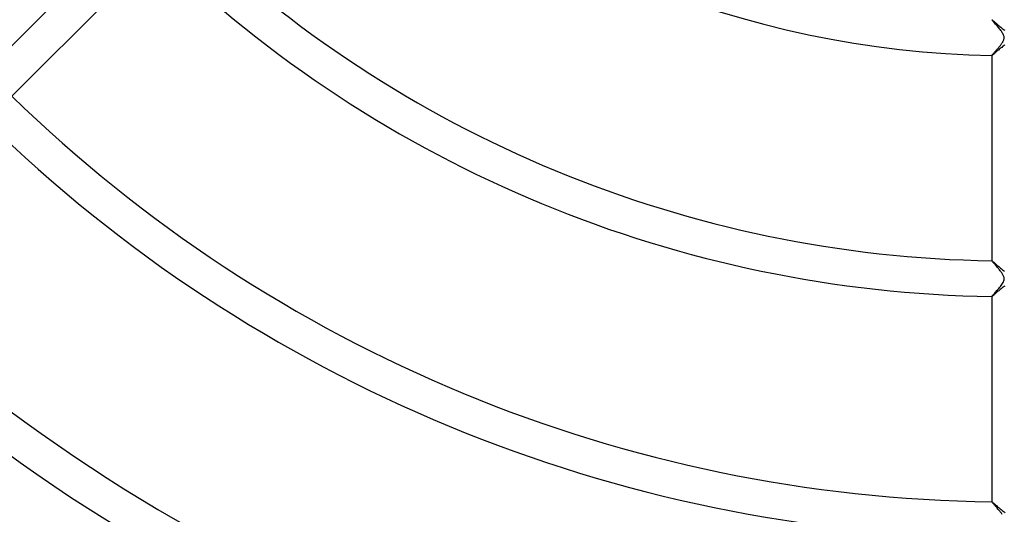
# Model space of a CAD drawing. Header units: millimetres. Extents: x -485 to 485, y -485 to 485.
# Tile 38 of 110: x -111 to -1, y -161 to -106. Entities that reach past the tile are written whole.
import ezdxf

# ---------------------------------------------------------------- set-up
doc = ezdxf.new("R2010")
doc.units = ezdxf.units.MM
doc.layers.add('HIDDEN', color=7, linetype='Continuous')
doc.layers.add('THICK', color=7, linetype='Continuous')

msp = doc.modelspace()

# ---------------------------------------------------------------- linework, layer by layer
at = {"layer": 'HIDDEN'}
for p, q in [((-2, -105.98), (-2, -105.98)), ((-2, -105.98), (-2, -105.98)), ((-2, -105.98), (-2, -105.98)), ((-2, -105.98), (-2, -105.98)), ((-2, -105.98), (-2, -105.98)), ((-2, -105.98), (-2, -105.98)), ((-2, -105.98), (-2, -105.98)), ((-2, -106), (-2, -105.98)), ((-1.98, -106.02), (-2, -106)), ((-1.96, -106.05), (-1.98, -106.02)), ((-1.93, -106.09), (-1.96, -106.05)), ((-1.89, -106.13), (-1.93, -106.09)), ((-1.84, -106.19), (-1.89, -106.13)), ((-1.79, -106.25), (-1.84, -106.19)), ((-1.73, -106.32), (-1.79, -106.25)), ((-1.67, -106.39), (-1.73, -106.32)), ((-1.6, -106.47), (-1.67, -106.39)), ((-1.53, -106.55), (-1.6, -106.47)), ((-1.46, -106.64), (-1.53, -106.55)), ((-1.38, -106.72), (-1.46, -106.64)), ((-1.3, -106.82), (-1.38, -106.72)), ((-1.23, -106.91), (-1.3, -106.82)), ((-1.15, -107), (-1.23, -106.91)), ((-1.08, -107.09), (-1.15, -107)), ((-1.01, -107.18), (-1.08, -107.09)), ((-0.94, -107.27), (-1.01, -107.18)), ((-0.88, -107.36), (-0.94, -107.27)), ((-0.83, -107.44), (-0.88, -107.36)), ((-0.77, -107.53), (-0.83, -107.44)), ((-0.73, -107.62), (-0.77, -107.53)), ((-0.69, -107.71), (-0.73, -107.62)), ((-0.66, -107.79), (-0.69, -107.71)), ((-0.64, -107.87), (-0.66, -107.79)), ((-0.63, -107.95), (-0.64, -107.87)), ((-0.63, -108.03), (-0.63, -107.95)), ((-0.63, -108.1), (-0.63, -108.03)), ((-1.31, -109.18), (-1.26, -109.12)), ((-1.26, -109.12), (-1.21, -109.06)), ((-1.21, -109.06), (-1.15, -108.99)), ((-1.15, -108.99), (-1.1, -108.93)), ((-1.1, -108.93), (-1.05, -108.87)), ((-1.05, -108.87), (-1, -108.8)), ((-1, -108.8), (-0.96, -108.74)), ((-0.96, -108.74), (-0.91, -108.68)), ((-0.91, -108.68), (-0.87, -108.62)), ((-0.87, -108.62), (-0.83, -108.56)), ((-0.83, -108.56), (-0.79, -108.5)), ((-0.79, -108.5), (-0.76, -108.44)), ((-0.76, -108.44), (-0.73, -108.38)), ((-0.73, -108.38), (-0.7, -108.31)), ((-0.7, -108.31), (-0.67, -108.25)), ((-0.67, -108.25), (-0.65, -108.17)), ((-0.65, -108.17), (-0.63, -108.1)), ((-2, -109.97), (-1.99, -109.96)), ((-2, -109.98), (-2, -109.97)), ((-2, -109.98), (-2, -109.98)), ((-2, -109.98), (-2, -109.98)), ((-2, -109.98), (-2, -109.98)), ((-2, -109.98), (-2, -109.98)), ((-2, -109.98), (-2, -109.98)), ((-2, -109.98), (-2, -109.98)), ((-2, -109.98), (-2, -109.98)), ((-1.99, -109.96), (-1.98, -109.95)), ((-1.98, -109.95), (-1.96, -109.93)), ((-1.96, -109.93), (-1.94, -109.9)), ((-1.94, -109.9), (-1.92, -109.87)), ((-1.92, -109.87), (-1.89, -109.84)), ((-1.89, -109.84), (-1.86, -109.81)), ((-1.86, -109.81), (-1.83, -109.77)), ((-1.83, -109.77), (-1.79, -109.73)), ((-1.79, -109.73), (-1.75, -109.68)), ((-1.75, -109.68), (-1.71, -109.63)), ((-1.71, -109.63), (-1.67, -109.59)), ((-1.67, -109.59), (-1.62, -109.53)), ((-1.62, -109.53), (-1.57, -109.48)), ((-1.57, -109.48), (-1.52, -109.42)), ((-1.52, -109.42), (-1.47, -109.37)), ((-1.47, -109.37), (-1.42, -109.31)), ((-1.42, -109.31), (-1.37, -109.24)), ((-1.37, -109.24), (-1.31, -109.18)), ((-2, -132.99), (-2, -132.99)), ((-2, -132.99), (-2, -132.99)), ((-2, -132.99), (-2, -132.99)), ((-2, -132.99), (-2, -132.99)), ((-2, -132.99), (-2, -132.99)), ((-2, -132.99), (-2, -132.99)), ((-2, -132.99), (-2, -132.99)), ((-2, -133), (-2, -132.99)), ((-1.98, -133.02), (-2, -133)), ((-1.96, -133.05), (-1.98, -133.02)), ((-1.93, -133.09), (-1.96, -133.05)), ((-1.89, -133.14), (-1.93, -133.09)), ((-1.84, -133.19), (-1.89, -133.14)), ((-1.79, -133.25), (-1.84, -133.19)), ((-1.74, -133.31), (-1.79, -133.25)), ((-1.68, -133.38), (-1.74, -133.31)), ((-1.62, -133.45), (-1.68, -133.38)), ((-1.55, -133.53), (-1.62, -133.45)), ((-1.48, -133.6), (-1.55, -133.53)), ((-1.41, -133.69), (-1.48, -133.6)), ((-1.34, -133.77), (-1.41, -133.69)), ((-1.27, -133.85), (-1.34, -133.77)), ((-1.21, -133.93), (-1.27, -133.85)), ((-1.14, -134.02), (-1.21, -133.93)), ((-1.07, -134.1), (-1.14, -134.02)), ((-1.01, -134.18), (-1.07, -134.1)), ((-0.95, -134.26), (-1.01, -134.18)), ((-0.9, -134.34), (-0.95, -134.26)), ((-0.85, -134.41), (-0.9, -134.34)), ((-0.8, -134.48), (-0.85, -134.41)), ((-0.76, -134.56), (-0.8, -134.48)), ((-0.88, -135.63), (-0.8, -135.52)), ((-0.8, -135.52), (-0.74, -135.41)), ((-0.72, -134.63), (-0.76, -134.56)), ((-0.74, -135.41), (-0.69, -135.31)), ((-0.69, -134.7), (-0.72, -134.63)), ((-0.66, -134.78), (-0.69, -134.7)), ((-0.69, -135.31), (-0.66, -135.22)), ((-0.64, -134.85), (-0.66, -134.78)), ((-0.66, -135.22), (-0.64, -135.14)), ((-0.63, -134.92), (-0.64, -134.85)), ((-0.64, -135.14), (-0.63, -135.06)), ((-0.62, -134.99), (-0.63, -134.92)), ((-0.63, -135.06), (-0.62, -134.99)), ((-1.81, -136.75), (-1.75, -136.68)), ((-1.75, -136.68), (-1.68, -136.6)), ((-1.68, -136.6), (-1.6, -136.51)), ((-1.6, -136.51), (-1.52, -136.42)), ((-1.52, -136.42), (-1.43, -136.31)), ((-1.43, -136.31), (-1.33, -136.2)), ((-1.33, -136.2), (-1.24, -136.09)), ((-1.24, -136.09), (-1.14, -135.98)), ((-1.14, -135.98), (-1.05, -135.86)), ((-1.05, -135.86), (-0.96, -135.75)), ((-0.96, -135.75), (-0.88, -135.63)), ((-2, -136.98), (-1.99, -136.97)), ((-2, -136.99), (-2, -136.98)), ((-2, -136.98), (-2, -136.98)), ((-2, -136.98), (-2, -136.98)), ((-2, -136.98), (-2, -136.98)), ((-2, -136.98), (-2, -136.99)), ((-2, -136.99), (-2, -136.99)), ((-2, -136.99), (-2, -136.99)), ((-1.99, -136.97), (-1.98, -136.95)), ((-1.98, -136.95), (-1.95, -136.91)), ((-1.95, -136.91), (-1.92, -136.87)), ((-1.92, -136.87), (-1.87, -136.82)), ((-1.87, -136.82), (-1.81, -136.75)), ((-2, -159.99), (-2, -159.99)), ((-2, -159.99), (-2, -159.99)), ((-2, -159.99), (-2, -159.99)), ((-2, -159.99), (-2, -159.99)), ((-2, -159.99), (-2, -159.99)), ((-2, -159.99), (-2, -159.99)), ((-2, -159.99), (-2, -159.99)), ((-2, -160), (-2, -159.99)), ((-1.98, -160.02), (-2, -160)), ((-1.96, -160.05), (-1.98, -160.02)), ((-1.93, -160.09), (-1.96, -160.05)), ((-1.89, -160.13), (-1.93, -160.09)), ((-1.85, -160.18), (-1.89, -160.13)), ((-1.8, -160.24), (-1.85, -160.18)), ((-1.75, -160.3), (-1.8, -160.24)), ((-1.7, -160.36), (-1.75, -160.3)), ((-1.64, -160.43), (-1.7, -160.36)), ((-1.58, -160.49), (-1.64, -160.43)), ((-1.52, -160.57), (-1.58, -160.49)), ((-1.45, -160.64), (-1.52, -160.57)), ((-1.39, -160.72), (-1.45, -160.64)), ((-1.32, -160.8), (-1.39, -160.72)), ((-1.25, -160.88), (-1.32, -160.8)), ((-1.19, -160.96), (-1.25, -160.88)), ((-1.12, -161.04), (-1.19, -160.96)), ((-1.06, -161.12), (-1.12, -161.04)), ((-1, -161.2), (-1.06, -161.12)), ((-0.94, -161.28), (-1, -161.2)), ((-0.89, -161.35), (-0.94, -161.28)), ((-0.84, -161.43), (-0.89, -161.35))]:
    msp.add_line(p, q, dxfattribs=at)
at = {"layer": 'THICK'}
for p, q in [((-98.28, -95.45), (-114.54, -111.71)), ((-111.71, -114.54), (-95.45, -98.28)), ((-2, -105.98), (-1.99, -105.99)), ((-1.99, -105.99), (-1.96, -106)), ((-1.96, -106), (-1.94, -106.02)), ((-1.94, -106.02), (-1.9, -106.06)), ((-1.9, -106.06), (-1.85, -106.1)), ((-1.85, -106.1), (-1.8, -106.14)), ((-1.8, -106.14), (-1.74, -106.19)), ((-1.74, -106.19), (-1.67, -106.25)), ((-1.67, -106.25), (-1.6, -106.32)), ((-1.6, -106.32), (-1.52, -106.38)), ((-1.52, -106.38), (-1.45, -106.46)), ((-1.45, -106.46), (-1.36, -106.53)), ((-1.36, -106.53), (-1.28, -106.6)), ((-1.28, -106.6), (-1.19, -106.68)), ((-1.19, -106.68), (-1.1, -106.76)), ((-1.1, -106.76), (-1.01, -106.83)), ((-1.01, -106.83), (-0.92, -106.91)), ((-0.92, -106.91), (-0.83, -106.98)), ((-0.83, -106.98), (-0.73, -107.05)), ((-0.73, -107.05), (-0.64, -107.11)), ((-0.64, -107.11), (-0.55, -107.17)), ((-0.9, -109.08), (-1, -109.15)), ((-0.81, -109), (-0.9, -109.08)), ((-0.72, -108.94), (-0.81, -109)), ((-0.63, -108.87), (-0.72, -108.94)), ((-0.54, -108.81), (-0.63, -108.87)), ((-1.99, -109.98), (-2, -109.98)), ((-2, -109.98), (-2, -132.99)), ((-1.96, -109.96), (-1.99, -109.98)), ((-1.94, -109.94), (-1.96, -109.96)), ((-1.9, -109.91), (-1.94, -109.94)), ((-1.85, -109.87), (-1.9, -109.91)), ((-1.8, -109.83), (-1.85, -109.87)), ((-1.74, -109.78), (-1.8, -109.83)), ((-1.67, -109.72), (-1.74, -109.78)), ((-1.6, -109.66), (-1.67, -109.72)), ((-1.52, -109.59), (-1.6, -109.66)), ((-1.44, -109.52), (-1.52, -109.59)), ((-1.36, -109.45), (-1.44, -109.52)), ((-1.27, -109.38), (-1.36, -109.45)), ((-1.18, -109.3), (-1.27, -109.38)), ((-1.09, -109.22), (-1.18, -109.3)), ((-1, -109.15), (-1.09, -109.22)), ((-2, -132.99), (-1.99, -132.99)), ((-1.99, -132.99), (-1.97, -133)), ((-1.97, -133), (-1.94, -133.02)), ((-1.94, -133.02), (-1.9, -133.06)), ((-1.9, -133.06), (-1.86, -133.09)), ((-1.86, -133.09), (-1.8, -133.14)), ((-1.8, -133.14), (-1.74, -133.19)), ((-1.74, -133.19), (-1.67, -133.25)), ((-1.67, -133.25), (-1.6, -133.32)), ((-1.6, -133.32), (-1.52, -133.39)), ((-1.52, -133.39), (-1.43, -133.47)), ((-1.43, -133.47), (-1.34, -133.55)), ((-1.34, -133.55), (-1.24, -133.64)), ((-1.24, -133.64), (-1.14, -133.72)), ((-1.14, -133.72), (-1.03, -133.81)), ((-1.03, -133.81), (-0.92, -133.9)), ((-0.92, -133.9), (-0.81, -133.99)), ((-0.81, -133.99), (-0.7, -134.07)), ((-0.7, -134.07), (-0.59, -134.15)), ((-1.61, -136.67), (-1.68, -136.73)), ((-1.54, -136.61), (-1.61, -136.67)), ((-1.47, -136.55), (-1.54, -136.61)), ((-1.39, -136.48), (-1.47, -136.55)), ((-1.31, -136.41), (-1.39, -136.48)), ((-1.23, -136.34), (-1.31, -136.41)), ((-1.15, -136.27), (-1.23, -136.34)), ((-1.06, -136.2), (-1.15, -136.27)), ((-0.97, -136.13), (-1.06, -136.2)), ((-0.89, -136.06), (-0.97, -136.13)), ((-0.8, -136), (-0.89, -136.06)), ((-0.72, -135.93), (-0.8, -136)), ((-0.63, -135.88), (-0.72, -135.93)), ((-0.55, -135.82), (-0.63, -135.88)), ((-1.99, -136.98), (-2, -136.99)), ((-2, -136.99), (-2, -159.99)), ((-1.96, -136.97), (-1.99, -136.98)), ((-1.93, -136.94), (-1.96, -136.97)), ((-1.9, -136.91), (-1.93, -136.94)), ((-1.85, -136.88), (-1.9, -136.91)), ((-1.8, -136.83), (-1.85, -136.88)), ((-1.74, -136.78), (-1.8, -136.83)), ((-1.68, -136.73), (-1.74, -136.78)), ((-2, -159.99), (-1.99, -159.99)), ((-1.99, -159.99), (-1.97, -160.01)), ((-1.97, -160.01), (-1.94, -160.03)), ((-1.94, -160.03), (-1.9, -160.06)), ((-1.9, -160.06), (-1.85, -160.1)), ((-1.85, -160.1), (-1.79, -160.15)), ((-1.79, -160.15), (-1.73, -160.21)), ((-1.73, -160.21), (-1.66, -160.27)), ((-1.66, -160.27), (-1.58, -160.34)), ((-1.58, -160.34), (-1.49, -160.42)), ((-1.49, -160.42), (-1.4, -160.5)), ((-1.4, -160.5), (-1.3, -160.59)), ((-1.3, -160.59), (-1.19, -160.68)), ((-1.19, -160.68), (-1.08, -160.77)), ((-1.08, -160.77), (-0.97, -160.87)), ((-0.97, -160.87), (-0.86, -160.96)), ((-0.86, -160.96), (-0.74, -161.04)), ((-0.74, -161.04), (-0.63, -161.12)), ((-0.63, -161.12), (-0.52, -161.2))]:
    msp.add_line(p, q, dxfattribs=at)
for radius, start, end in [(422, 180, 0), (413.5, 180, 0), (405, 180, 0), (396.5, 180, 0), (388, 180, 0), (379.5, 180, 0), (371, 180, 0), (362.5, 180, 0), (354, 180, 0), (345.5, 180, 0), (337, 180, 0), (328.5, 180, 0), (320, 180, 0), (311.5, 180, 0), (303, 180, 0), (294.5, 180, 0), (286, 180, 0), (277.5, 180, 0), (270, 180, 0), (110, 226.0405, 268.9595), (133, 225.8606, 269.1394), (137, 225.8354, 269.1646), (160, 225.7153, 269.2847), (164, 225.6979, 269.3022), (187, 225.6121, 269.388), (191, 225.5992, 269.4008), (214, 225.5348, 269.4652), (218, 225.525, 269.475)]:
    msp.add_arc((0, 0), radius, start, end, dxfattribs=at)

doc.saveas('drawing.dxf')
